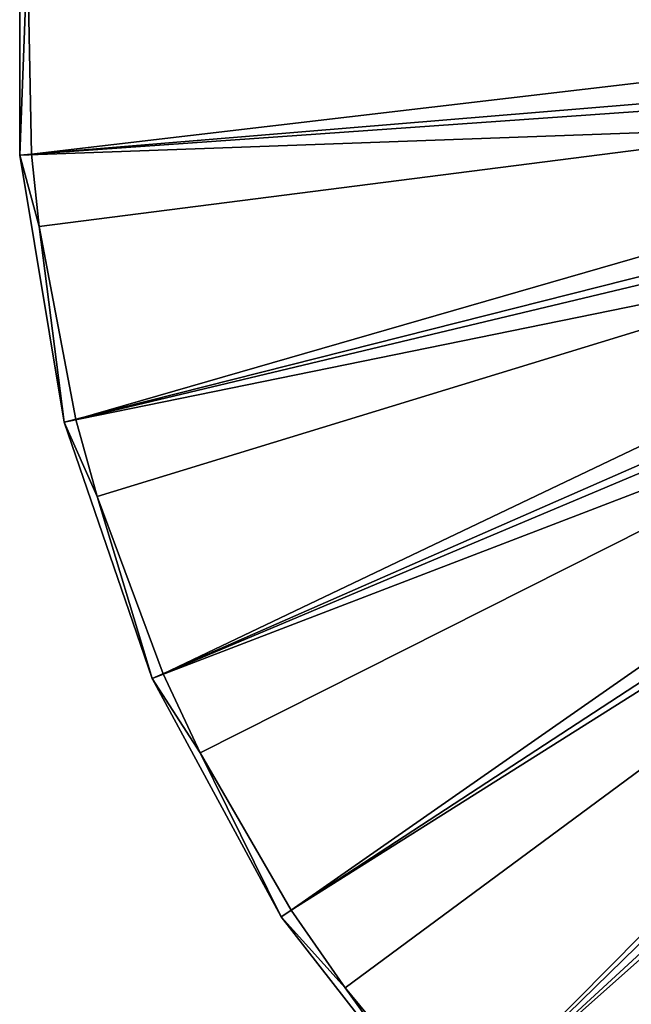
# Model space of a CAD drawing. Header units: millimetres. Extents: x 1 to 171, y -85 to 85.
# Tile 2 of 54: x 1 to 33, y -51 to 0. Entities that reach past the tile are written whole.
import ezdxf

# ---------------------------------------------------------------- set-up
doc = ezdxf.new("R2010")
doc.units = ezdxf.units.MM
doc.header["$LTSCALE"] = 25.4
doc.layers.get('0').update_dxf_attribs({"true_color": 0xff5454})

# ---------------------------------------------------------------- blocks, each defined once
blk = doc.blocks.new('HERMANOS-I-8103.STL')
at = {"color": 250, "true_color": 0x262626}
mesh = blk.add_polyface(dxfattribs=at)
corners = [(1.217, 7.035, 10.591), (1.616, 3.59, 10.077), (1.217, -7.035, 10.591)]
mesh.append_faces([[corners[k] for k in face] for face in [(0, 1, 2)]], dxfattribs={"color": 250})
mesh = blk.add_polyface(dxfattribs=at)
corners = [(67.324, -1.558, 89.645), (1.217, 7.035, 10.591), (1.217, -7.035, 10.591), (67.324, 1.558, 89.645)]
mesh.append_faces([[corners[k] for k in face] for face in [(0, 1, 2), (1, 0, 3)]], dxfattribs={"vtx0": -1, "color": 250})
mesh = blk.add_polyface(dxfattribs=at)
corners = [(1.828, -6.985, 10.077), (1.217, -7.035, 10.591), (1.616, 3.59, 10.077)]
mesh.append_faces([[corners[k] for k in face] for face in [(0, 1, 2)]], dxfattribs={"color": 250})
mesh = blk.add_polyface(dxfattribs=at)
corners = [(1.616, 3.59, 10.077), (67.872, 0.775, 89.11), (1.828, -6.985, 10.077)]
mesh.append_faces([[corners[k] for k in face] for face in [(0, 1, 2)]], dxfattribs={"color": 250})
mesh = blk.add_polyface(dxfattribs=at)
corners = [(67.872, 0.775, 89.11), (68.004, -2.32, 89.11), (1.828, -6.985, 10.077)]
mesh.append_faces([[corners[k] for k in face] for face in [(0, 1, 2)]], dxfattribs={"color": 250})
mesh = blk.add_polyface(dxfattribs=at)
corners = [(67.837, -4.63, 89.645), (1.217, -7.035, 10.591), (3.533, -20.914, 10.591), (67.324, -1.558, 89.645)]
mesh.append_faces([[corners[k] for k in face] for face in [(0, 1, 2), (1, 0, 3)]], dxfattribs={"vtx0": -1, "color": 250})
mesh = blk.add_polyface(dxfattribs=at)
corners = [(68.004, -2.32, 89.11), (2.224, -10.743, 10.077), (1.828, -6.985, 10.077)]
mesh.append_faces([[corners[k] for k in face] for face in [(0, 1, 2)]], dxfattribs={"color": 250})
mesh = blk.add_polyface(dxfattribs=at)
corners = [(68.004, -2.32, 89.11), (4.127, -20.764, 10.077), (2.224, -10.743, 10.077)]
mesh.append_faces([[corners[k] for k in face] for face in [(0, 1, 2)]], dxfattribs={"color": 250})
mesh = blk.add_polyface(dxfattribs=at)
corners = [(68.004, -2.32, 89.11), (68.657, -5.348, 89.11), (4.127, -20.764, 10.077)]
mesh.append_faces([[corners[k] for k in face] for face in [(0, 1, 2)]], dxfattribs={"color": 250})
mesh = blk.add_polyface(dxfattribs=at)
corners = [(68.848, -7.576, 89.645), (3.533, -20.914, 10.591), (8.102, -34.222, 10.591), (67.837, -4.63, 89.645)]
mesh.append_faces([[corners[k] for k in face] for face in [(0, 1, 2), (1, 0, 3)]], dxfattribs={"vtx0": -1, "color": 250})
mesh = blk.add_polyface(dxfattribs=at)
corners = [(68.657, -5.348, 89.11), (5.247, -24.767, 10.077), (4.127, -20.764, 10.077)]
mesh.append_faces([[corners[k] for k in face] for face in [(0, 1, 2)]], dxfattribs={"color": 250})
mesh = blk.add_polyface(dxfattribs=at)
corners = [(68.657, -5.348, 89.11), (8.663, -33.976, 10.077), (5.247, -24.767, 10.077)]
mesh.append_faces([[corners[k] for k in face] for face in [(0, 1, 2)]], dxfattribs={"color": 250})
mesh = blk.add_polyface(dxfattribs=at)
corners = [(68.657, -5.348, 89.11), (69.812, -8.223, 89.11), (8.663, -33.976, 10.077)]
mesh.append_faces([[corners[k] for k in face] for face in [(0, 1, 2)]], dxfattribs={"color": 250})
mesh = blk.add_polyface(dxfattribs=at)
corners = [(2.224, -10.743, 10.077), (1.217, -7.035, 10.591), (1.828, -6.985, 10.077)]
mesh.append_faces([[corners[k] for k in face] for face in [(0, 1, 2)]], dxfattribs={"color": 250})
mesh = blk.add_polyface(dxfattribs=at)
corners = [(1.217, -7.035, 10.591), (2.224, -10.743, 10.077), (3.533, -20.914, 10.591)]
mesh.append_faces([[corners[k] for k in face] for face in [(0, 1, 2)]], dxfattribs={"color": 250})
mesh = blk.add_polyface(dxfattribs=at)
corners = [(70.331, -10.316, 89.645), (8.102, -34.222, 10.591), (14.799, -46.597, 10.591), (68.848, -7.576, 89.645)]
mesh.append_faces([[corners[k] for k in face] for face in [(0, 1, 2), (1, 0, 3)]], dxfattribs={"vtx0": -1, "color": 250})
mesh = blk.add_polyface(dxfattribs=at)
corners = [(69.812, -8.223, 89.11), (10.596, -38.079, 10.077), (8.663, -33.976, 10.077)]
mesh.append_faces([[corners[k] for k in face] for face in [(0, 1, 2)]], dxfattribs={"color": 250})
mesh = blk.add_polyface(dxfattribs=at)
corners = [(69.812, -8.223, 89.11), (15.312, -46.262, 10.077), (10.596, -38.079, 10.077)]
mesh.append_faces([[corners[k] for k in face] for face in [(0, 1, 2)]], dxfattribs={"color": 250})
mesh = blk.add_polyface(dxfattribs=at)
corners = [(69.812, -8.223, 89.11), (71.436, -10.861, 89.11), (15.312, -46.262, 10.077)]
mesh.append_faces([[corners[k] for k in face] for face in [(0, 1, 2)]], dxfattribs={"color": 250})
mesh = blk.add_polyface(dxfattribs=at)
corners = [(23.441, -57.701, 10.591), (70.331, -10.316, 89.645), (14.799, -46.597, 10.591), (72.244, -12.774, 89.645)]
mesh.append_faces([[corners[k] for k in face] for face in [(0, 1, 2), (1, 0, 3)]], dxfattribs={"vtx0": -1, "color": 250})
mesh = blk.add_polyface(dxfattribs=at)
corners = [(4.127, -20.764, 10.077), (3.533, -20.914, 10.591), (2.224, -10.743, 10.077)]
mesh.append_faces([[corners[k] for k in face] for face in [(0, 1, 2)]], dxfattribs={"color": 250})
mesh = blk.add_polyface(dxfattribs=at)
corners = [(71.436, -10.861, 89.11), (18.118, -50.295, 10.077), (15.312, -46.262, 10.077)]
mesh.append_faces([[corners[k] for k in face] for face in [(0, 1, 2)]], dxfattribs={"color": 250})
mesh = blk.add_polyface(dxfattribs=at)
corners = [(71.436, -10.861, 89.11), (23.892, -57.286, 10.077), (18.118, -50.295, 10.077)]
mesh.append_faces([[corners[k] for k in face] for face in [(0, 1, 2)]], dxfattribs={"color": 250})
mesh = blk.add_polyface(dxfattribs=at)
corners = [(73.483, -13.187, 89.11), (23.892, -57.286, 10.077), (71.436, -10.861, 89.11)]
mesh.append_faces([[corners[k] for k in face] for face in [(0, 1, 2)]], dxfattribs={"color": 250})
mesh = blk.add_polyface(dxfattribs=at)
corners = [(33.793, -67.231, 10.591), (72.244, -12.774, 89.645), (23.441, -57.701, 10.591), (74.536, -14.884, 89.645)]
mesh.append_faces([[corners[k] for k in face] for face in [(0, 1, 2), (1, 0, 3)]], dxfattribs={"vtx0": -1, "color": 250})
mesh = blk.add_polyface(dxfattribs=at)
corners = [(73.483, -13.187, 89.11), (27.596, -61.064, 10.077), (23.892, -57.286, 10.077)]
mesh.append_faces([[corners[k] for k in face] for face in [(0, 1, 2)]], dxfattribs={"color": 250})
mesh = blk.add_polyface(dxfattribs=at)
corners = [(73.483, -13.187, 89.11), (34.17, -66.747, 10.077), (27.596, -61.064, 10.077)]
mesh.append_faces([[corners[k] for k in face] for face in [(0, 1, 2)]], dxfattribs={"color": 250})
mesh = blk.add_polyface(dxfattribs=at)
corners = [(5.247, -24.767, 10.077), (3.533, -20.914, 10.591), (4.127, -20.764, 10.077)]
mesh.append_faces([[corners[k] for k in face] for face in [(0, 1, 2)]], dxfattribs={"color": 250})
mesh = blk.add_polyface(dxfattribs=at)
corners = [(3.533, -20.914, 10.591), (5.247, -24.767, 10.077), (8.102, -34.222, 10.591)]
mesh.append_faces([[corners[k] for k in face] for face in [(0, 1, 2)]], dxfattribs={"color": 250})
mesh = blk.add_polyface(dxfattribs=at)
corners = [(8.663, -33.976, 10.077), (8.102, -34.222, 10.591), (5.247, -24.767, 10.077)]
mesh.append_faces([[corners[k] for k in face] for face in [(0, 1, 2)]], dxfattribs={"color": 250})
mesh = blk.add_polyface(dxfattribs=at)
corners = [(10.596, -38.079, 10.077), (8.102, -34.222, 10.591), (8.663, -33.976, 10.077)]
mesh.append_faces([[corners[k] for k in face] for face in [(0, 1, 2)]], dxfattribs={"color": 250})
mesh = blk.add_polyface(dxfattribs=at)
corners = [(8.102, -34.222, 10.591), (10.596, -38.079, 10.077), (14.799, -46.597, 10.591)]
mesh.append_faces([[corners[k] for k in face] for face in [(0, 1, 2)]], dxfattribs={"color": 250})
mesh = blk.add_polyface(dxfattribs=at)
corners = [(15.312, -46.262, 10.077), (14.799, -46.597, 10.591), (10.596, -38.079, 10.077)]
mesh.append_faces([[corners[k] for k in face] for face in [(0, 1, 2)]], dxfattribs={"color": 250})
mesh = blk.add_polyface(dxfattribs=at)
corners = [(18.118, -50.295, 10.077), (14.799, -46.597, 10.591), (15.312, -46.262, 10.077)]
mesh.append_faces([[corners[k] for k in face] for face in [(0, 1, 2)]], dxfattribs={"color": 250})
mesh = blk.add_polyface(dxfattribs=at)
corners = [(14.799, -46.597, 10.591), (18.118, -50.295, 10.077), (23.441, -57.701, 10.591)]
mesh.append_faces([[corners[k] for k in face] for face in [(0, 1, 2)]], dxfattribs={"color": 250})
mesh = blk.add_polyface(dxfattribs=at)
corners = [(23.892, -57.286, 10.077), (23.441, -57.701, 10.591), (18.118, -50.295, 10.077)]
mesh.append_faces([[corners[k] for k in face] for face in [(0, 1, 2)]], dxfattribs={"color": 250})

msp = doc.modelspace()

# ---------------------------------------------------------------- block references
at = {"color": 0}
msp.add_blockref('HERMANOS-I-8103.STL', (0, 0), dxfattribs=at)

doc.saveas('drawing.dxf')
